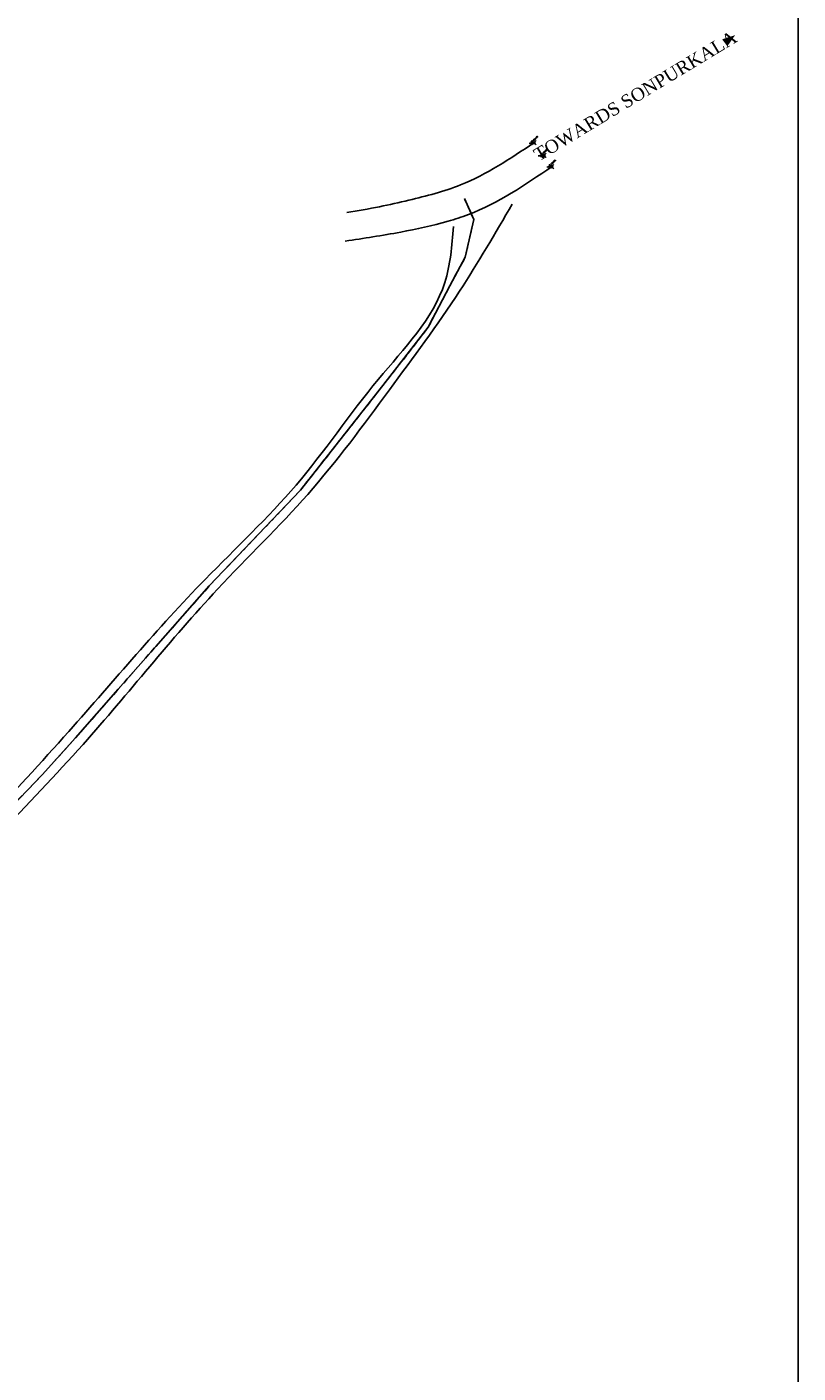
# Model space of a CAD drawing. Header units: millimetres. Extents: x 726415 to 727128, y 2561290 to 2562051.
# Tile 17 of 18: x 726949 to 727128, y 2561481 to 2561793. Entities that reach past the tile are written whole.
import ezdxf
from ezdxf.enums import TextEntityAlignment as Align

# ---------------------------------------------------------------- set-up
doc = ezdxf.new("R2010")
doc.units = ezdxf.units.MM
doc.header["$PDMODE"] = 35
doc.header["$PDSIZE"] = 0.5
doc.linetypes.add('HIDDENX2', pattern=[19.05, 12.7, -6.35])
for name, color, linetype in [('CAPTION', 7, 'Continuous'), ('CSP2_ROAD', 3, 'Continuous'), ('Points', 7, 'Continuous'), ('Points-ELV', 6, 'Continuous'), ('Points-NUM', 4, 'Continuous'), ('Points-TXT', 3, 'Continuous'), ('ROAD', 114, 'Continuous')]:
    doc.layers.add(name, color=color, linetype=linetype)
doc.styles.add('romans', font='romans.shx')
doc.styles.add('TIMES', font='Times New Roman')

# ---------------------------------------------------------------- blocks, each defined once
blk = doc.blocks.new('POINTS')
at = {"layer": 'Points'}
blk.add_line((0, 0), (0, 0), dxfattribs=at)
blk.add_point((0, 0), dxfattribs=at)
at = {"layer": 'Points-ELV', "style": 'romans'}
blk.add_attdef('ELEV', text='', height=1, rotation=45, dxfattribs=at).set_placement((0, 0), align=Align.BOTTOM_LEFT)
at = {"layer": 'Points-NUM', "style": 'romans'}
blk.add_attdef('PTNUM', text='', height=1, dxfattribs=at).set_placement((0, 0), align=Align.BOTTOM_RIGHT)
at = {"layer": 'Points-TXT', "style": 'romans'}
blk.add_attdef('DESC', text='', height=1, dxfattribs=at).set_placement((0, 0), align=Align.BOTTOM_RIGHT)

msp = doc.modelspace()

# ---------------------------------------------------------------- linework, layer by layer
at = {"color": 0}
msp.add_lwpolyline([(726415.15, 2562051.32), (727127.7, 2562051.32), (727127.7, 2561290.29), (726415.15, 2561290.29)], close=True, dxfattribs=at)
at = {"layer": 'CAPTION', "color": 7}
msp.add_lwpolyline([(727110.72, 2561789.66, 2, 0, 0), (727113.13, 2561791.45, 0, 0, 0)], format="xyseb", dxfattribs=at)
at = {"layer": 'CSP2_ROAD'}
msp.add_polyline3d([(726940.47, 2561607.43, 0), (726952.64, 2561620.02, 0), (726960.35, 2561628.55, 0), (726970.25, 2561639.85, 0), (726978.92, 2561649.75, 0), (726991.33, 2561663.8, 0), (727012.47, 2561686, 0), (727031.52, 2561710.2, 0), (727042.03, 2561723.73, 0), (727047.01, 2561733.31, 0), (727050.62, 2561739.98, 0), (727052.61, 2561748.74, 0), (727050.41, 2561753.58, 0)], dxfattribs=at)
at = {"layer": 'ROAD', "linetype": 'HIDDENX2', "ltscale": 0.1}
msp.add_lwpolyline([(726940.47, 2561607.43), (726952.64, 2561620.02), (726960.35, 2561628.55), (726970.25, 2561639.85), (726978.92, 2561649.75), (726991.33, 2561663.8), (727012.47, 2561686), (727031.52, 2561710.2), (727042.03, 2561723.73), (727047.01, 2561733.31), (727050.62, 2561739.98), (727052.61, 2561748.74), (727050.41, 2561753.58)], dxfattribs=at)
at = {"layer": 'ROAD'}
for points in [[(727023.18, 2561750.34, 585.39), (727030.75, 2561751.67, 585.37), (727037.54, 2561753.19, 585.41), (727049.55, 2561756.74, 585.36), (727066.52, 2561766.49, 585.36)], [(727022.81, 2561743.69, 585.68), (727035.66, 2561745.79, 585.72), (727046.62, 2561748.29, 585.74), (727051.33, 2561749.85, 585.74), (727070.64, 2561760.97, 585.89)], [(727061.51, 2561752.3, 575.9), (727049.29, 2561732.09, 575.9), (727033.05, 2561709.25, 575.9), (727014.12, 2561685.01, 585.49), (726993.24, 2561663.03, 585.26), (726962.1, 2561627.06, 585.26), (726922.63, 2561585.23, 585.05), (726906.84, 2561567.12, 584.96), (726878.15, 2561537.31, 584.65), (726854.46, 2561521.35, 583.68), (726835, 2561513.5, 583.12), (726796.38, 2561497.29, 582.34), (726777.37, 2561491.99, 581.86), (726747.87, 2561484.62, 581.05), (726719.31, 2561474.46, 579.78), (726696.87, 2561466.9, 579), (726647.34, 2561453.41, 575.61), (726628.45, 2561449.16, 574.65), (726616.94, 2561448.31, 574.45), (726609.36, 2561445.07, 574.42), (726602.83, 2561435.5, 574.14), (726596.61, 2561427.11, 573.9), (726591.76, 2561424.62, 574.28), (726583.85, 2561425.28, 574.28), (726576.78, 2561423.98, 574.19), (726551.33, 2561411.29, 574.19), (726545.34, 2561408.45, 574.19), (726535.92, 2561403.16, 574.19), (726522.98, 2561397.37, 574.19), (726510.26, 2561392.54, 574.19)], [(727047.89, 2561747.07, 585.84), (727045.87, 2561734.08, 585.62), (727030.5, 2561711.69, 585.62), (727011.43, 2561687.16, 585.42), (726990.38, 2561665.3, 585.32), (726958.8, 2561630.08, 585.32), (726919.48, 2561587.36, 584.99), (726903.55, 2561569.48, 584.95), (726875.44, 2561540.01, 584.84), (726852.19, 2561524.98, 583.66), (726833.53, 2561516.74, 583.1), (726794.54, 2561501.04, 582.47), (726776.54, 2561495.2, 581.71), (726745.51, 2561488.17, 581.06), (726716.56, 2561477.72, 579.79), (726695.71, 2561470.17, 579.05), (726655.78, 2561458.33, 576.17), (726627.16, 2561452.29, 574.54), (726618.8, 2561451.92, 574.41), (726605.43, 2561446.84, 574.33), (726600.84, 2561439.12, 573.97), (726595.48, 2561429.98, 573.89), (726590.59, 2561426.62, 574.18), (726583.58, 2561426.41, 574.18), (726577.4, 2561425.76, 574.03), (726549.13, 2561415.3, 575.12), (726543.33, 2561412.86, 575.9), (726533.87, 2561408.44, 575.9), (726491.47, 2561388.33, 575.9)]]:
    msp.add_spline(points, degree=3, dxfattribs=at)

# ---------------------------------------------------------------- block references
at = {"layer": 'Points', "linetype": 'Continuous'}
ref = msp.add_blockref('POINTS', (727066.52, 2561766.49, 585.47), dxfattribs=at)
ref.add_attrib('PTNUM', '56', dxfattribs={"layer": 'Points-NUM', "height": 0.25, "style": 'romans'}).set_placement((727066.27, 2561766.56, 585.47), align=Align.BOTTOM_RIGHT)
ref.add_attrib('DESC', 'MRL_', dxfattribs={"layer": 'Points-TXT', "height": 0.25, "style": 'romans'}).set_placement((727066.27, 2561766.18, 585.47), align=Align.BOTTOM_RIGHT)
ref.add_attrib('ELEV', '585.469', dxfattribs={"layer": 'Points-ELV', "height": 0.25, "rotation": 45, "style": 'romans'}).set_placement((727066.52, 2561766.87, 585.47), align=Align.BOTTOM_LEFT)
ref = msp.add_blockref('POINTS', (727068.83, 2561763.57, 585.68), dxfattribs=at)
ref.add_attrib('PTNUM', '55', dxfattribs={"layer": 'Points-NUM', "height": 0.25, "style": 'romans'}).set_placement((727068.58, 2561763.64, 585.68), align=Align.BOTTOM_RIGHT)
ref.add_attrib('DESC', 'MRL_c', dxfattribs={"layer": 'Points-TXT', "height": 0.25, "style": 'romans'}).set_placement((727068.58, 2561763.26, 585.68), align=Align.BOTTOM_RIGHT)
ref.add_attrib('ELEV', '585.68', dxfattribs={"layer": 'Points-ELV', "height": 0.25, "rotation": 45, "style": 'romans'}).set_placement((727068.83, 2561763.95, 585.68), align=Align.BOTTOM_LEFT)
ref = msp.add_blockref('POINTS', (727070.64, 2561760.97, 585.89), dxfattribs=at)
ref.add_attrib('PTNUM', '54', dxfattribs={"layer": 'Points-NUM', "height": 0.25, "style": 'romans'}).set_placement((727070.39, 2561761.04, 585.89), align=Align.BOTTOM_RIGHT)
ref.add_attrib('DESC', 'MRL_', dxfattribs={"layer": 'Points-TXT', "height": 0.25, "style": 'romans'}).set_placement((727070.39, 2561760.66, 585.89), align=Align.BOTTOM_RIGHT)
ref.add_attrib('ELEV', '585.895', dxfattribs={"layer": 'Points-ELV', "height": 0.25, "rotation": 45, "style": 'romans'}).set_placement((727070.64, 2561761.35, 585.89), align=Align.BOTTOM_LEFT)

# ---------------------------------------------------------------- texts
at = {"layer": 'CAPTION', "color": 7, "style": 'TIMES'}
msp.add_text('TOWARDS SONPURKALA', height=3, rotation=31.1778, dxfattribs=at).set_placement((727090.77, 2561776.09), align=Align.CENTER)

doc.saveas('drawing.dxf')
